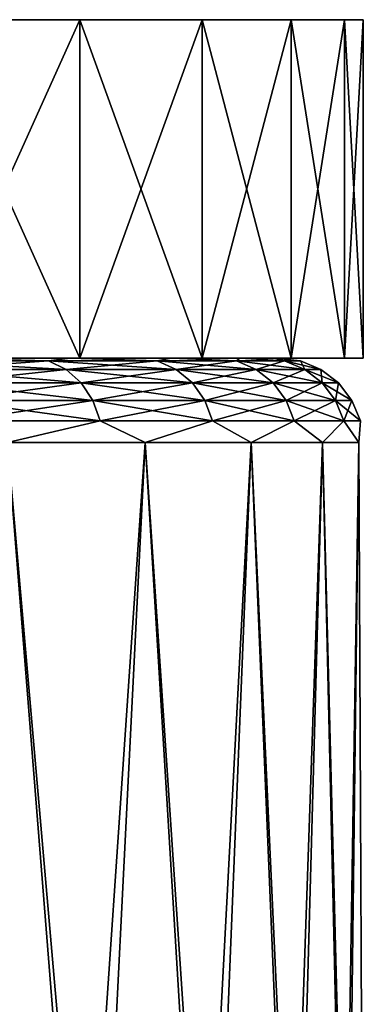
# Model space of a CAD drawing. Header units: metres. Extents: x -139 to 105, y -30 to 40.
# Tile 110 of 153: x 9.47 to 11.5, y 24.18 to 30. Entities that reach past the tile are written whole.
import ezdxf

# ---------------------------------------------------------------- set-up
doc = ezdxf.new("R2010")
doc.units = ezdxf.units.M
doc.layers.add('solid_150_SW0003', color=7, linetype='CONTINUOUS')

msp = doc.modelspace()

# ---------------------------------------------------------------- linework, layer by layer
at = {"layer": 'solid_150_SW0003'}
for points in [[(9.82415, 30, 75.04039), (7.027289, 30, 75.152138), (6.090104, 30, 76.091324)], [(8.920896, 30, 76.317451), (9.82415, 30, 75.04039), (6.090104, 30, 76.091324)], [(9.82415, 30, 75.04039), (7.82358, 30, 74.090843), (7.027289, 30, 75.152138)], [(9.824134, 30, 63.085117), (7.027301, 30, 62.973412), (7.823593, 30, 64.034706)], [(9.824134, 30, 63.085117), (8.920878, 30, 61.80806), (7.027301, 30, 62.973412)], [(10.546926, 30, 73.642372), (8.458213, 30, 72.925652), (7.82358, 30, 74.090843)], [(9.82415, 30, 75.04039), (10.546926, 30, 73.642372), (7.82358, 30, 74.090843)], [(10.546915, 30, 64.483131), (7.823593, 30, 64.034706), (8.458221, 30, 65.199905)], [(10.546915, 30, 64.483131), (9.824134, 30, 63.085117), (7.823593, 30, 64.034706)], [(11.073009, 30, 72.16729), (8.923254, 30, 71.682983), (8.458213, 30, 72.925652)], [(10.546926, 30, 73.642372), (11.073009, 30, 72.16729), (8.458213, 30, 72.925652)], [(11.073004, 30, 65.958221), (8.458221, 30, 65.199905), (8.923258, 30, 66.442566)], [(11.073004, 30, 65.958221), (10.546915, 30, 64.483131), (8.458221, 30, 65.199905)], [(8.920878, 28, 76.317474), (9.824134, 28, 75.040413), (8.920896, 30, 76.317451)], [(8.920896, 28, 61.808083), (8.920878, 30, 61.80806), (9.824134, 30, 63.085117)], [(9.824134, 28, 75.040413), (9.82415, 30, 75.04039), (8.920896, 30, 76.317451)], [(9.82415, 28, 63.085144), (8.920896, 28, 61.808083), (9.824134, 30, 63.085117)], [(11.388739, 30, 70.64505), (9.201993, 30, 70.399422), (8.923254, 30, 71.682983)], [(11.073009, 30, 72.16729), (11.388739, 30, 70.64505), (8.923254, 30, 71.682983)], [(11.388737, 30, 67.480476), (8.923258, 30, 66.442566), (9.201995, 30, 67.72612)], [(11.388737, 30, 67.480476), (11.073004, 30, 65.958221), (8.923258, 30, 66.442566)], [(11.5, 30, 69.062767), (9.3, 30, 69.062767), (9.201993, 30, 70.399422)], [(11.388739, 30, 70.64505), (11.5, 30, 69.062767), (9.201993, 30, 70.399422)], [(11.388737, 30, 67.480476), (9.201995, 30, 67.72612), (9.3, 30, 69.062767)], [(11.388737, 30, 67.480476), (9.3, 30, 69.062767), (11.5, 30, 69.062767)], [(9.824134, 28, 75.040413), (10.546915, 28, 73.642395), (9.82415, 30, 75.04039)], [(9.82415, 28, 63.085144), (9.824134, 30, 63.085117), (10.546915, 30, 64.483131)], [(10.546915, 28, 73.642395), (10.546926, 30, 73.642372), (9.82415, 30, 75.04039)], [(10.546926, 28, 64.483162), (9.82415, 28, 63.085144), (10.546915, 30, 64.483131)], [(10.546915, 28, 73.642395), (11.073004, 28, 72.167305), (10.546926, 30, 73.642372)], [(10.546926, 28, 64.483162), (10.546915, 30, 64.483131), (11.073004, 30, 65.958221)], [(11.073004, 28, 72.167305), (11.073009, 30, 72.16729), (10.546926, 30, 73.642372)], [(11.073009, 28, 65.958244), (10.546926, 28, 64.483162), (11.073004, 30, 65.958221)], [(11.073004, 28, 72.167305), (11.388737, 28, 70.645058), (11.073009, 30, 72.16729)], [(11.073009, 28, 65.958244), (11.073004, 30, 65.958221), (11.388737, 30, 67.480476)], [(11.388737, 28, 70.645058), (11.388739, 30, 70.64505), (11.073009, 30, 72.16729)], [(11.388739, 28, 67.480484), (11.073009, 28, 65.958244), (11.388737, 30, 67.480476)], [(11.388739, 28, 67.480484), (11.388737, 30, 67.480476), (11.5, 30, 69.062767)], [(11.388737, 28, 70.645058), (11.5, 28, 69.062767), (11.388739, 30, 70.64505)], [(11.5, 28, 69.062767), (11.5, 30, 69.062767), (11.388739, 30, 70.64505)], [(11.388739, 28, 67.480484), (11.5, 30, 69.062767), (11.5, 28, 69.062767)], [(9.637914, 27.983099, 63.498314), (8.829153, 27.983099, 62.287918), (8.987215, 28, 62.720097)], [(8.829153, 27.983099, 75.837616), (9.637914, 27.983099, 74.62722), (8.987215, 28, 75.405434)], [(8.987215, 28, 75.405434), (9.824134, 28, 75.040413), (8.920878, 28, 76.317474)], [(8.987215, 28, 62.720097), (8.920896, 28, 61.808083), (9.82415, 28, 63.085144)], [(8.987215, 28, 75.405434), (9.766093, 28, 74.122833), (9.824134, 28, 75.040413)], [(9.766093, 28, 64.002701), (8.987215, 28, 62.720097), (9.82415, 28, 63.085144)], [(9.637914, 27.983099, 63.498314), (8.987215, 28, 62.720097), (9.766093, 28, 64.002701)], [(9.637914, 27.983099, 74.62722), (9.766093, 28, 74.122833), (8.987215, 28, 75.405434)], [(10.281766, 27.983099, 64.803917), (9.637914, 27.983099, 63.498314), (9.766093, 28, 64.002701)], [(9.637914, 27.983099, 74.62722), (10.281766, 27.983099, 73.321609), (9.766093, 28, 74.122833)], [(9.766093, 28, 74.122833), (10.546915, 28, 73.642395), (9.824134, 28, 75.040413)], [(9.766093, 28, 74.122833), (10.364219, 28, 72.748009), (10.546915, 28, 73.642395)], [(9.766093, 28, 64.002701), (9.82415, 28, 63.085144), (10.546926, 28, 64.483162)], [(10.364219, 28, 65.377518), (9.766093, 28, 64.002701), (10.546926, 28, 64.483162)], [(10.281766, 27.983099, 64.803917), (9.766093, 28, 64.002701), (10.364219, 28, 65.377518)], [(10.281766, 27.983099, 73.321609), (10.364219, 28, 72.748009), (9.766093, 28, 74.122833)], [(10.749696, 27.983099, 66.182396), (10.281766, 27.983099, 64.803917), (10.364219, 28, 65.377518)], [(10.281766, 27.983099, 73.321609), (10.749696, 27.983099, 71.943138), (10.364219, 28, 72.748009)], [(10.364219, 28, 72.748009), (11.073004, 28, 72.167305), (10.546915, 28, 73.642395)], [(10.364219, 28, 72.748009), (10.769585, 28, 71.298882), (11.073004, 28, 72.167305)], [(10.364219, 28, 65.377518), (10.546926, 28, 64.483162), (11.073009, 28, 65.958244)], [(10.769585, 28, 66.826653), (10.364219, 28, 65.377518), (11.073009, 28, 65.958244)], [(10.749696, 27.983099, 66.182396), (10.364219, 28, 65.377518), (10.769585, 28, 66.826653)], [(10.749696, 27.983099, 71.943138), (10.769585, 28, 71.298882), (10.364219, 28, 72.748009)], [(11.033694, 27.983099, 67.610153), (10.749696, 27.983099, 66.182396), (10.769585, 28, 66.826653)], [(10.749696, 27.983099, 71.943138), (11.033694, 27.983099, 70.515381), (10.769585, 28, 71.298882)], [(10.769585, 28, 71.298882), (11.388737, 28, 70.645058), (11.073004, 28, 72.167305)], [(10.769585, 28, 71.298882), (10.973783, 28, 69.815895), (11.388737, 28, 70.645058)], [(10.769585, 28, 66.826653), (11.073009, 28, 65.958244), (11.388739, 28, 67.480484)], [(10.973783, 28, 68.309639), (10.769585, 28, 66.826653), (11.388739, 28, 67.480484)], [(11.033694, 27.983099, 67.610153), (10.769585, 28, 66.826653), (10.973783, 28, 68.309639)], [(11.033694, 27.983099, 70.515381), (10.973783, 28, 69.815895), (10.769585, 28, 71.298882)], [(10.973783, 28, 69.815895), (11.5, 28, 69.062767), (11.388737, 28, 70.645058)], [(10.973783, 28, 68.309639), (11.388739, 28, 67.480484), (11.5, 28, 69.062767)], [(10.973783, 28, 69.815895), (10.973783, 28, 68.309639), (11.5, 28, 69.062767)], [(11.128903, 27.983099, 69.062767), (10.973783, 28, 68.309639), (10.973783, 28, 69.815895)], [(11.128903, 27.983099, 69.062767), (11.033694, 27.983099, 67.610153), (10.973783, 28, 68.309639)], [(11.033694, 27.983099, 70.515381), (11.128903, 27.983099, 69.062767), (10.973783, 28, 69.815895)], [(8.924955, 27.933208, 62.214409), (8.829153, 27.983099, 62.287918), (9.637914, 27.983099, 63.498314)], [(9.742491, 27.933208, 74.687599), (9.637914, 27.983099, 74.62722), (8.829153, 27.983099, 75.837616)], [(8.924955, 27.933208, 75.911125), (9.742491, 27.933208, 74.687599), (8.829153, 27.983099, 75.837616)], [(9.742491, 27.933208, 63.437935), (8.924955, 27.933208, 62.214409), (9.637914, 27.983099, 63.498314)], [(9.742491, 27.933208, 63.437935), (9.637914, 27.983099, 63.498314), (10.281766, 27.983099, 64.803917)], [(10.393331, 27.933208, 73.367828), (10.281766, 27.983099, 73.321609), (9.637914, 27.983099, 74.62722)], [(9.742491, 27.933208, 74.687599), (10.393331, 27.933208, 73.367828), (9.637914, 27.983099, 74.62722)], [(10.393331, 27.933208, 64.757706), (9.742491, 27.933208, 63.437935), (10.281766, 27.983099, 64.803917)], [(10.393331, 27.933208, 64.757706), (10.281766, 27.983099, 64.803917), (10.749696, 27.983099, 66.182396)], [(10.866337, 27.933208, 71.974396), (10.749696, 27.983099, 71.943138), (10.281766, 27.983099, 73.321609)], [(10.393331, 27.933208, 73.367828), (10.866337, 27.933208, 71.974396), (10.281766, 27.983099, 73.321609)], [(10.866337, 27.933208, 66.151138), (10.393331, 27.933208, 64.757706), (10.749696, 27.983099, 66.182396)], [(10.866337, 27.933208, 66.151138), (10.749696, 27.983099, 66.182396), (11.033694, 27.983099, 67.610153)], [(11.153418, 27.933208, 70.531143), (11.033694, 27.983099, 70.515381), (10.749696, 27.983099, 71.943138)], [(10.866337, 27.933208, 71.974396), (11.153418, 27.933208, 70.531143), (10.749696, 27.983099, 71.943138)], [(11.153418, 27.933208, 67.594391), (10.866337, 27.933208, 66.151138), (11.033694, 27.983099, 67.610153)], [(11.153418, 27.933208, 67.594391), (11.033694, 27.983099, 67.610153), (11.128903, 27.983099, 69.062767)], [(11.24966, 27.933208, 69.062767), (11.128903, 27.983099, 69.062767), (11.033694, 27.983099, 70.515381)], [(11.153418, 27.933208, 70.531143), (11.24966, 27.933208, 69.062767), (11.033694, 27.983099, 70.515381)], [(11.24966, 27.933208, 69.062767), (11.153418, 27.933208, 67.594391), (11.128903, 27.983099, 69.062767)], [(9.007233, 27.853739, 62.151272), (8.924955, 27.933208, 62.214409), (9.742491, 27.933208, 63.437935)], [(9.832305, 27.853739, 74.739449), (9.742491, 27.933208, 74.687599), (8.924955, 27.933208, 75.911125)], [(9.007233, 27.853739, 75.974258), (9.832305, 27.853739, 74.739449), (8.924955, 27.933208, 75.911125)], [(9.832305, 27.853739, 63.386082), (9.007233, 27.853739, 62.151272), (9.742491, 27.933208, 63.437935)], [(9.832305, 27.853739, 63.386082), (9.742491, 27.933208, 63.437935), (10.393331, 27.933208, 64.757706)], [(10.489144, 27.853739, 73.407509), (10.393331, 27.933208, 73.367828), (9.742491, 27.933208, 74.687599)], [(9.832305, 27.853739, 74.739449), (10.489144, 27.853739, 73.407509), (9.742491, 27.933208, 74.687599)], [(10.489144, 27.853739, 64.718018), (9.832305, 27.853739, 63.386082), (10.393331, 27.933208, 64.757706)], [(10.489144, 27.853739, 64.718018), (10.393331, 27.933208, 64.757706), (10.866337, 27.933208, 66.151138)], [(10.966512, 27.853739, 72.001236), (10.866337, 27.933208, 71.974396), (10.393331, 27.933208, 73.367828)], [(10.489144, 27.853739, 73.407509), (10.966512, 27.853739, 72.001236), (10.393331, 27.933208, 73.367828)], [(10.966512, 27.853739, 66.124298), (10.489144, 27.853739, 64.718018), (10.866337, 27.933208, 66.151138)], [(10.966512, 27.853739, 66.124298), (10.866337, 27.933208, 66.151138), (11.153418, 27.933208, 67.594391)], [(11.256239, 27.853739, 70.544678), (11.153418, 27.933208, 70.531143), (10.866337, 27.933208, 71.974396)], [(10.966512, 27.853739, 72.001236), (11.256239, 27.853739, 70.544678), (10.866337, 27.933208, 71.974396)], [(11.256239, 27.853739, 67.580856), (10.966512, 27.853739, 66.124298), (11.153418, 27.933208, 67.594391)], [(11.256239, 27.853739, 67.580856), (11.153418, 27.933208, 67.594391), (11.24966, 27.933208, 69.062767)], [(11.353368, 27.853739, 69.062767), (11.24966, 27.933208, 69.062767), (11.153418, 27.933208, 70.531143)], [(11.256239, 27.853739, 70.544678), (11.353368, 27.853739, 69.062767), (11.153418, 27.933208, 70.531143)], [(11.353368, 27.853739, 69.062767), (11.256239, 27.853739, 67.580856), (11.24966, 27.933208, 69.062767)], [(9.070367, 27.750113, 62.102829), (9.007233, 27.853739, 62.151272), (9.832305, 27.853739, 63.386082)], [(9.901223, 27.750113, 74.779243), (9.832305, 27.853739, 74.739449), (9.007233, 27.853739, 75.974258)], [(9.070367, 27.750113, 76.022705), (9.901223, 27.750113, 74.779243), (9.007233, 27.853739, 75.974258)], [(9.901223, 27.750113, 63.346294), (9.070367, 27.750113, 62.102829), (9.832305, 27.853739, 63.386082)], [(9.901223, 27.750113, 63.346294), (9.832305, 27.853739, 63.386082), (10.489144, 27.853739, 64.718018)], [(10.562666, 27.750113, 73.437965), (10.489144, 27.853739, 73.407509), (9.832305, 27.853739, 74.739449)], [(9.901223, 27.750113, 74.779243), (10.562666, 27.750113, 73.437965), (9.832305, 27.853739, 74.739449)], [(10.562666, 27.750113, 64.687569), (9.901223, 27.750113, 63.346294), (10.489144, 27.853739, 64.718018)], [(10.562666, 27.750113, 64.687569), (10.489144, 27.853739, 64.718018), (10.966512, 27.853739, 66.124298)], [(11.043379, 27.750113, 72.021828), (10.966512, 27.853739, 72.001236), (10.489144, 27.853739, 73.407509)], [(10.562666, 27.750113, 73.437965), (11.043379, 27.750113, 72.021828), (10.489144, 27.853739, 73.407509)], [(11.043379, 27.750113, 66.103699), (10.562666, 27.750113, 64.687569), (10.966512, 27.853739, 66.124298)], [(11.043379, 27.750113, 66.103699), (10.966512, 27.853739, 66.124298), (11.256239, 27.853739, 67.580856)], [(11.335136, 27.750113, 70.555069), (11.256239, 27.853739, 70.544678), (10.966512, 27.853739, 72.001236)], [(11.043379, 27.750113, 72.021828), (11.335136, 27.750113, 70.555069), (10.966512, 27.853739, 72.001236)], [(11.335136, 27.750113, 67.570465), (11.043379, 27.750113, 66.103699), (11.256239, 27.853739, 67.580856)], [(11.335136, 27.750113, 67.570465), (11.256239, 27.853739, 67.580856), (11.353368, 27.853739, 69.062767)], [(11.432947, 27.750113, 69.062767), (11.353368, 27.853739, 69.062767), (11.256239, 27.853739, 70.544678)], [(11.335136, 27.750113, 70.555069), (11.432947, 27.750113, 69.062767), (11.256239, 27.853739, 70.544678)], [(11.432947, 27.750113, 69.062767), (11.335136, 27.750113, 67.570465), (11.353368, 27.853739, 69.062767)], [(9.110047, 27.62941, 62.07238), (9.070367, 27.750113, 62.102829), (9.901223, 27.750113, 63.346294)], [(9.944537, 27.62941, 74.804245), (9.901223, 27.750113, 74.779243), (9.070367, 27.750113, 76.022705)], [(9.110047, 27.62941, 76.053154), (9.944537, 27.62941, 74.804245), (9.070367, 27.750113, 76.022705)], [(9.944537, 27.62941, 63.321285), (9.110047, 27.62941, 62.07238), (9.901223, 27.750113, 63.346294)], [(9.944537, 27.62941, 63.321285), (9.901223, 27.750113, 63.346294), (10.562666, 27.750113, 64.687569)], [(10.608874, 27.62941, 73.457108), (10.562666, 27.750113, 73.437965), (9.901223, 27.750113, 74.779243)], [(9.944537, 27.62941, 74.804245), (10.608874, 27.62941, 73.457108), (9.901223, 27.750113, 74.779243)], [(10.608874, 27.62941, 64.668427), (9.944537, 27.62941, 63.321285), (10.562666, 27.750113, 64.687569)], [(10.608874, 27.62941, 64.668427), (10.562666, 27.750113, 64.687569), (11.043379, 27.750113, 66.103699)], [(11.09169, 27.62941, 72.034775), (11.043379, 27.750113, 72.021828), (10.562666, 27.750113, 73.437965)], [(10.608874, 27.62941, 73.457108), (11.09169, 27.62941, 72.034775), (10.562666, 27.750113, 73.437965)], [(11.09169, 27.62941, 66.090759), (10.608874, 27.62941, 64.668427), (11.043379, 27.750113, 66.103699)], [(11.09169, 27.62941, 66.090759), (11.043379, 27.750113, 66.103699), (11.335136, 27.750113, 67.570465)], [(11.384725, 27.62941, 70.561592), (11.335136, 27.750113, 70.555069), (11.043379, 27.750113, 72.021828)], [(11.09169, 27.62941, 72.034775), (11.384725, 27.62941, 70.561592), (11.043379, 27.750113, 72.021828)], [(11.384725, 27.62941, 67.563942), (11.09169, 27.62941, 66.090759), (11.335136, 27.750113, 67.570465)], [(11.384725, 27.62941, 67.563942), (11.335136, 27.750113, 67.570465), (11.432947, 27.750113, 69.062767)], [(11.482963, 27.62941, 69.062767), (11.432947, 27.750113, 69.062767), (11.335136, 27.750113, 70.555069)], [(11.384725, 27.62941, 70.561592), (11.482963, 27.62941, 69.062767), (11.335136, 27.750113, 70.555069)], [(11.482963, 27.62941, 69.062767), (11.384725, 27.62941, 67.563942), (11.432947, 27.750113, 69.062767)], [(9.110047, 27.62941, 76.053154), (9.395154, 27.5, 75.694588), (9.944537, 27.62941, 74.804245)], [(9.944537, 27.62941, 63.321285), (9.395154, 27.5, 62.430943), (9.110047, 27.62941, 62.07238)], [(9.944537, 27.62941, 74.804245), (9.395154, 27.5, 75.694588), (10.21068, 27.5, 74.353516)], [(9.944537, 27.62941, 63.321285), (10.21068, 27.5, 63.772018), (9.395154, 27.5, 62.430943)], [(9.944537, 27.62941, 74.804245), (10.21068, 27.5, 74.353516), (10.608874, 27.62941, 73.457108)], [(10.608874, 27.62941, 64.668427), (10.21068, 27.5, 63.772018), (9.944537, 27.62941, 63.321285)], [(10.608874, 27.62941, 73.457108), (10.21068, 27.5, 74.353516), (10.836, 27.5, 72.913879)], [(10.608874, 27.62941, 64.668427), (10.836, 27.5, 65.211647), (10.21068, 27.5, 63.772018)], [(10.608874, 27.62941, 73.457108), (10.836, 27.5, 72.913879), (11.09169, 27.62941, 72.034775)], [(11.09169, 27.62941, 66.090759), (10.836, 27.5, 65.211647), (10.608874, 27.62941, 64.668427)], [(11.09169, 27.62941, 72.034775), (10.836, 27.5, 72.913879), (11.259467, 27.5, 71.402512)], [(11.09169, 27.62941, 66.090759), (11.259467, 27.5, 66.723022), (10.836, 27.5, 65.211647)], [(11.09169, 27.62941, 72.034775), (11.259467, 27.5, 71.402512), (11.384725, 27.62941, 70.561592)], [(11.384725, 27.62941, 67.563942), (11.259467, 27.5, 66.723022), (11.09169, 27.62941, 66.090759)], [(11.384725, 27.62941, 70.561592), (11.259467, 27.5, 71.402512), (11.473191, 27.5, 69.847557)], [(11.384725, 27.62941, 67.563942), (11.473191, 27.5, 68.277977), (11.259467, 27.5, 66.723022)], [(11.384725, 27.62941, 70.561592), (11.473191, 27.5, 69.847557), (11.482963, 27.62941, 69.062767)], [(11.482963, 27.62941, 69.062767), (11.473191, 27.5, 68.277977), (11.384725, 27.62941, 67.563942)], [(11.482963, 27.62941, 69.062767), (11.473191, 27.5, 69.847557), (11.473191, 27.5, 68.277977)], [(9.395154, 27.5, 62.430943), (9.912374, 21.574602, 63.232258), (9.235389, 21.400816, 62.210205)], [(9.395154, 27.5, 75.694588), (9.388665, 21.990349, 75.703773), (9.833182, 21.999994, 75.025864)], [(9.395154, 27.5, 62.430943), (10.21068, 27.5, 63.772018), (9.912374, 21.574602, 63.232258)], [(10.21068, 27.5, 74.353516), (9.395154, 27.5, 75.694588), (9.833182, 21.999994, 75.025864)], [(10.21068, 27.5, 74.353516), (9.833182, 21.999994, 75.025864), (10.545802, 21.994184, 73.649277)], [(10.21068, 27.5, 63.772018), (10.599422, 21.687834, 64.60157), (9.912374, 21.574602, 63.232258)], [(10.836, 27.5, 72.913879), (10.21068, 27.5, 74.353516), (10.545802, 21.994184, 73.649277)], [(10.21068, 27.5, 63.772018), (10.836, 27.5, 65.211647), (10.599422, 21.687834, 64.60157)], [(10.836, 27.5, 72.913879), (10.545802, 21.994184, 73.649277), (11.066737, 21.976765, 72.189636)], [(10.836, 27.5, 65.211647), (11.100863, 21.779671, 66.059296), (10.599422, 21.687834, 64.60157)], [(11.259467, 27.5, 71.402512), (10.836, 27.5, 72.913879), (11.066737, 21.976765, 72.189636)], [(10.836, 27.5, 65.211647), (11.259467, 27.5, 66.723022), (11.100863, 21.779671, 66.059296)], [(11.259467, 27.5, 71.402512), (11.066737, 21.976765, 72.189636), (11.386643, 21.94767, 70.67347)], [(11.259467, 27.5, 66.723022), (11.404008, 21.850435, 67.579994), (11.100863, 21.779671, 66.059296)], [(11.473191, 27.5, 69.847557), (11.259467, 27.5, 71.402512), (11.386643, 21.94767, 70.67347)], [(11.259467, 27.5, 66.723022), (11.473191, 27.5, 68.277977), (11.404008, 21.850435, 67.579994)], [(11.473191, 27.5, 69.847557), (11.386643, 21.94767, 70.67347), (11.499819, 21.90608, 69.127335)], [(11.473191, 27.5, 68.277977), (11.499819, 21.90608, 69.127335), (11.404008, 21.850435, 67.579994)], [(11.473191, 27.5, 68.277977), (11.473191, 27.5, 69.847557), (11.499819, 21.90608, 69.127335)]]:
    msp.add_3dface(points, dxfattribs=at)

doc.saveas('drawing.dxf')
